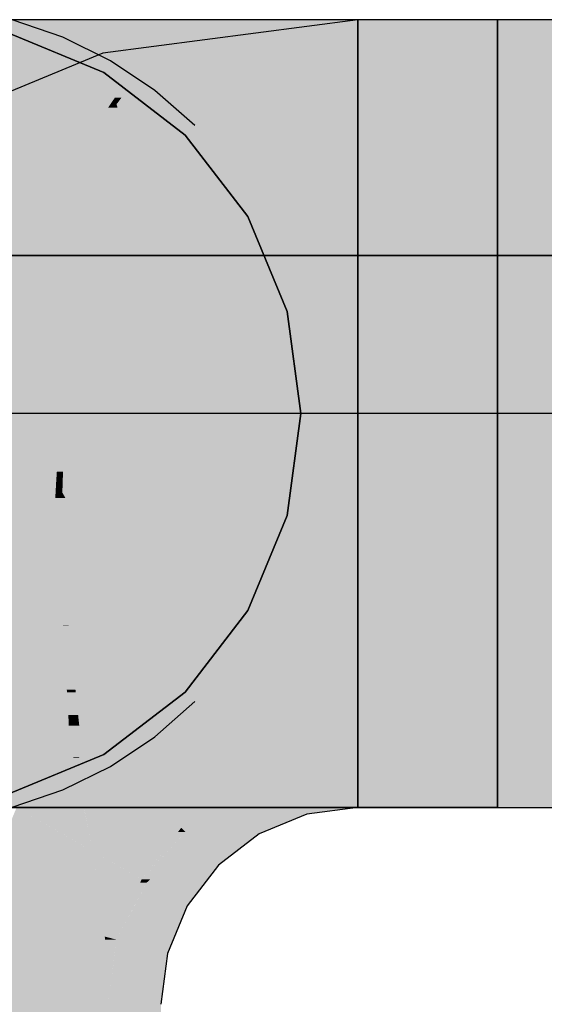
# Model space of a CAD drawing. Extents: x -297 to 573, y -46 to 548.
# Tile 27 of 256: x -25.733 to -24.961, y 231.824 to 233.274. Entities that reach past the tile are written whole.
import ezdxf

# ---------------------------------------------------------------- set-up
doc = ezdxf.new("R2010")
doc.units = 0
doc.layers.get('0').update_dxf_attribs({"lineweight": 35})
doc.layers.add('0-Shading', color=7, linetype='Continuous', lineweight=35)
for name, color, linetype, lineweight, true_color in [('A_Wandschlitz', 1, 'Continuous', 35, 0xff0000), ('H_Ruecklauf_EG', 5, 'Continuous', 25, 0x0000ff), ('H_Vorlauf_EG', 1, 'Continuous', 25, 0xff0000)]:
    doc.layers.add(name, color=color, linetype=linetype, lineweight=lineweight, true_color=true_color)

# ---------------------------------------------------------------- blocks, each defined once
blk = doc.blocks.new('Shading-A07ALD3D1N', base_point=(94.3089, 118.2739))
at = {"layer": '0-Shading', "color": 14, "true_color": 0x990000}
for points in [[(-25.8495, 233.1965), (-25.6093, 233.1965), (-25.6445, 233.2742)], [(-25.6093, 233.1965), (-25.6445, 233.2742), (-25.4643, 233.2742)], [(-25.8017, 232.1738), (-25.6093, 232.1919), (-25.8495, 232.1919)], [(-25.5755, 232.1738), (-25.8017, 232.1738), (-25.6093, 232.1919)], [(-25.776, 232.1641), (-25.5755, 232.1738), (-25.8017, 232.1738)], [(-25.5573, 232.1641), (-25.776, 232.1641), (-25.5755, 232.1738)], [(-25.7022, 232.1361), (-25.5573, 232.1641), (-25.776, 232.1641)], [(-25.5051, 232.1361), (-25.7022, 232.1361), (-25.5573, 232.1641)], [(-25.6866, 232.1302), (-25.5051, 232.1361), (-25.7022, 232.1361)], [(-25.6866, 232.1302), (-25.4941, 232.1302), (-25.5051, 232.1361)], [(-25.6445, 232.1142), (-25.4643, 232.1142), (-25.6866, 232.1302)], [(-25.4643, 232.1142), (-25.6866, 232.1302), (-25.4941, 232.1302)]]:
    blk.add_solid(points, dxfattribs=at)
at = {"layer": '0-Shading', "color": 14, "true_color": 0x930000}
for points in [[(-25.8495, 233.1965), (-25.7827, 233.2742), (-25.6445, 233.2742)], [(-25.7141, 232.1406), (-25.868, 232.1406), (-25.776, 232.1641)], [(-25.8343, 232.1302), (-25.6866, 232.1302), (-25.868, 232.1406)], [(-25.6866, 232.1302), (-25.7141, 232.1406), (-25.868, 232.1406)], [(-25.7827, 232.1142), (-25.6445, 232.1142), (-25.8343, 232.1302)], [(-25.6445, 232.1142), (-25.8343, 232.1302), (-25.6866, 232.1302)]]:
    blk.add_solid(points, dxfattribs=at)
at = {"layer": '0-Shading', "color": 14, "true_color": 0x9e0000}
for points in [[(-25.6093, 233.1965), (-25.3048, 233.2742), (-25.4643, 233.2742)], [(-25.4382, 233.2402), (-25.2874, 233.2402), (-25.3048, 233.2742)], [(-25.2874, 233.2402), (-25.2545, 233.2742), (-25.3048, 233.2742)], [(-25.6093, 233.1965), (-25.3295, 233.1965), (-25.4382, 233.2402)], [(-25.3295, 233.1965), (-25.4382, 233.2402), (-25.2874, 233.2402)], [(-25.5755, 232.1738), (-25.4475, 232.1919), (-25.6093, 232.1919)], [(-25.4514, 232.1738), (-25.5755, 232.1738), (-25.4475, 232.1919)], [(-25.299, 232.1604), (-25.4543, 232.1604), (-25.3295, 232.1919)], [(-25.4543, 232.1604), (-25.3295, 232.1919), (-25.4475, 232.1919)], [(-25.5154, 232.1416), (-25.4514, 232.1738), (-25.5755, 232.1738)], [(-25.4584, 232.1416), (-25.5154, 232.1416), (-25.4514, 232.1738)], [(-25.4584, 232.1416), (-25.2809, 232.1416), (-25.299, 232.1604)], [(-25.4584, 232.1416), (-25.299, 232.1604), (-25.4543, 232.1604)], [(-25.5051, 232.1361), (-25.4584, 232.1416), (-25.5154, 232.1416)], [(-25.4596, 232.1361), (-25.5051, 232.1361), (-25.4584, 232.1416)], [(-25.4643, 232.1142), (-25.4596, 232.1361), (-25.5051, 232.1361)], [(-25.4643, 232.1142), (-25.2545, 232.1142), (-25.4584, 232.1416)], [(-25.2545, 232.1142), (-25.4584, 232.1416), (-25.2809, 232.1416)]]:
    blk.add_solid(points, dxfattribs=at)
at = {"layer": '0-Shading', "color": 14, "true_color": 0xa00000}
for points in [[(-25.2352, 233.2361), (-25.5252, 233.2361), (-25.2352, 233.2742)], [(-25.2652, 233.2402), (-25.2874, 233.2402), (-25.2545, 233.2742)], [(-25.2789, 233.1965), (-25.0293, 233.1965), (-25.2545, 233.2742)], [(-25.0293, 233.1965), (-25.2545, 233.2742), (-25.0293, 233.2742)], [(-25.0293, 233.1965), (-20.7223, 233.1965), (-25.0293, 233.2742)], [(-20.7223, 233.1965), (-25.0293, 233.2742), (-20.7223, 233.2742)], [(-25.5351, 233.2248), (-25.6105, 233.2248), (-25.5252, 233.2361)], [(-25.5831, 233.1594), (-25.5929, 233.1594), (-25.5252, 233.2361)], [(-25.2352, 233.1965), (-25.555, 233.1965), (-25.2352, 233.2361)], [(-25.555, 233.1965), (-25.2352, 233.2361), (-25.5252, 233.2361)], [(-25.3295, 233.1965), (-25.2789, 233.1965), (-25.2874, 233.2402)], [(-25.2789, 233.1965), (-25.2652, 233.2402), (-25.2874, 233.2402)], [(-25.8227, 233.08), (-25.9602, 233.08), (-25.6105, 233.2248)], [(-25.5929, 233.1594), (-25.7064, 233.1594), (-25.6105, 233.2248)], [(-25.5929, 233.1594), (-25.5351, 233.2248), (-25.6105, 233.2248)], [(-25.5904, 233.1498), (-25.2352, 233.1965), (-25.555, 233.1965)], [(-25.6029, 233.1446), (-25.7281, 233.1446), (-25.5929, 233.1594)], [(-25.7281, 233.1446), (-25.5929, 233.1594), (-25.7064, 233.1594)], [(-25.6029, 233.1446), (-25.5904, 233.1498), (-25.5994, 233.1498)], [(-25.5904, 233.1498), (-25.5994, 233.1498), (-25.5929, 233.1594)], [(-25.5904, 233.1498), (-25.5831, 233.1594), (-25.5929, 233.1594)], [(-25.9213, 233.0127), (-25.6029, 233.1446), (-25.7281, 233.1446)], [(-25.2352, 232.1794), (-25.3304, 232.1794), (-25.2352, 232.1919)], [(-25.299, 232.1604), (-25.1367, 232.1919), (-25.3295, 232.1919)], [(-25.1845, 232.1604), (-25.299, 232.1604), (-25.1367, 232.1919)], [(-25.2545, 232.1142), (-25.0293, 232.1142), (-25.1367, 232.1919)], [(-25.0293, 232.1142), (-25.1367, 232.1919), (-25.0293, 232.1919)], [(-25.0293, 232.1142), (-15.3993, 232.1142), (-25.0293, 232.1919)], [(-15.3993, 232.1142), (-25.0293, 232.1919), (-15.3993, 232.1919)], [(-25.3205, 232.1427), (-25.419, 232.1427), (-25.3304, 232.1794)], [(-25.3129, 232.1142), (-25.2352, 232.1794), (-25.3304, 232.1794)], [(-25.2352, 232.1142), (-25.3129, 232.1142), (-25.2352, 232.1794)], [(-25.2545, 232.1142), (-25.1845, 232.1604), (-25.299, 232.1604)], [(-25.4065, 232.121), (-25.4473, 232.121), (-25.419, 232.1427)], [(-25.4026, 232.1142), (-25.3205, 232.1427), (-25.419, 232.1427)], [(-25.3129, 232.1142), (-25.4026, 232.1142), (-25.3205, 232.1427)], [(-25.4768, 232.0842), (-25.4952, 232.0842), (-25.4065, 232.121)], [(-25.4952, 232.0842), (-25.4065, 232.121), (-25.4473, 232.121)], [(-25.3963, 232.1033), (-25.4404, 232.1033), (-25.4065, 232.121)], [(-25.4523, 232.0779), (-25.4889, 232.0779), (-25.3963, 232.1033)], [(-25.4889, 232.0779), (-25.3963, 232.1033), (-25.4404, 232.1033)], [(-25.3802, 232.0754), (-25.4579, 232.0754), (-25.3963, 232.1033)], [(-25.3963, 232.1033), (-25.3129, 232.1142), (-25.4026, 232.1142)], [(-25.3129, 232.1033), (-25.3963, 232.1033), (-25.3103, 232.1044)], [(-25.3963, 232.1033), (-25.3103, 232.1044), (-25.3879, 232.1044)], [(-25.3802, 232.0754), (-25.3129, 232.1033), (-25.3963, 232.1033)], [(-25.3103, 232.1044), (-25.3879, 232.1044), (-25.3129, 232.1142)], [(-25.3103, 232.1044), (-25.2352, 232.1142), (-25.3129, 232.1142)], [(-25.5536, 232.0081), (-25.4889, 232.0779), (-25.5001, 232.0779)], [(-25.4889, 232.0779), (-25.5001, 232.0779), (-25.4952, 232.0842)], [(-25.4775, 232.0665), (-25.4994, 232.0665), (-25.4889, 232.0779)], [(-25.4889, 232.0779), (-25.4768, 232.0842), (-25.4952, 232.0842)], [(-25.4775, 232.0665), (-25.4523, 232.0779), (-25.4889, 232.0779)], [(-25.3918, 232.0665), (-25.4775, 232.0665), (-25.3802, 232.0754)], [(-25.4775, 232.0665), (-25.3802, 232.0754), (-25.4579, 232.0754)], [(-25.541, 232.0081), (-25.5536, 232.0081), (-25.4775, 232.0665)], [(-25.5536, 232.0081), (-25.4775, 232.0665), (-25.4994, 232.0665)], [(-25.4403, 232.0293), (-25.518, 232.0293), (-25.4775, 232.0665)], [(-25.4403, 232.0293), (-25.3918, 232.0665), (-25.4775, 232.0665)], [(-25.46, 232.0036), (-25.5459, 232.0036), (-25.4403, 232.0293)], [(-25.5459, 232.0036), (-25.4403, 232.0293), (-25.518, 232.0293)], [(-25.5904, 231.9194), (-25.5459, 232.0036), (-25.5555, 232.0036)], [(-25.4863, 231.9692), (-25.564, 231.9692), (-25.5459, 232.0036)], [(-25.5459, 232.0036), (-25.5555, 232.0036), (-25.5536, 232.0081)], [(-25.5459, 232.0036), (-25.541, 232.0081), (-25.5536, 232.0081)], [(-25.4863, 231.9692), (-25.46, 232.0036), (-25.5459, 232.0036)], [(-25.507, 231.9194), (-25.5904, 231.9194), (-25.4863, 231.9692)], [(-25.5904, 231.9194), (-25.4863, 231.9692), (-25.564, 231.9692)], [(-25.593, 231.8993), (-25.5153, 231.8993), (-25.5904, 231.9194)], [(-25.5153, 231.8993), (-25.507, 231.9194), (-25.5904, 231.9194)], [(-25.6029, 231.8242), (-25.5252, 231.8242), (-25.593, 231.8993)], [(-25.5252, 231.8242), (-25.593, 231.8993), (-25.5153, 231.8993)], [(-25.5252, 231.3345), (-25.6029, 231.3345), (-25.5252, 231.8242)], [(-25.6029, 231.3345), (-25.5252, 231.8242), (-25.6029, 231.8242)]]:
    blk.add_solid(points, dxfattribs=at)
at = {"layer": '0-Shading', "color": 12, "true_color": 0xc70000}
for points in [[(-25.9997, 232.9842), (-25.6093, 233.1965), (-25.8495, 233.1965)], [(-25.9529, 233.0097), (-25.7027, 233.0097), (-25.6093, 233.1965)], [(-25.7869, 232.9842), (-25.9529, 233.0097), (-25.7027, 233.0097)], [(-25.7869, 232.9842), (-25.7154, 232.9842), (-25.7027, 233.0097)], [(-25.8495, 232.1919), (-25.6093, 232.1919), (-25.9997, 232.4042)], [(-25.6093, 232.1919), (-25.9997, 232.4042), (-25.7154, 232.4042)]]:
    blk.add_solid(points, dxfattribs=at)
at = {"layer": '0-Shading', "color": 12, "true_color": 0xd30000}
for points in [[(-25.3375, 233.1655), (-25.6248, 233.1655), (-25.3295, 233.1965)], [(-25.6248, 233.1655), (-25.3295, 233.1965), (-25.6093, 233.1965)], [(-25.7027, 233.0097), (-25.3779, 233.0097), (-25.3375, 233.1655)], [(-25.7027, 233.0097), (-25.3375, 233.1655), (-25.6248, 233.1655)], [(-25.7154, 232.9842), (-25.3845, 232.9842), (-25.7027, 233.0097)], [(-25.3845, 232.9842), (-25.7027, 233.0097), (-25.3779, 233.0097)], [(-25.6093, 232.1919), (-25.3845, 232.4042), (-25.7154, 232.4042)], [(-25.5554, 232.2429), (-25.3427, 232.2429), (-25.3845, 232.4042)], [(-25.6093, 232.1919), (-25.4475, 232.1919), (-25.5554, 232.2429)], [(-25.4475, 232.1919), (-25.5554, 232.2429), (-25.3427, 232.2429)], [(-25.4475, 232.1919), (-25.3295, 232.1919), (-25.3427, 232.2429)]]:
    blk.add_solid(points, dxfattribs=at)
at = {"layer": '0-Shading', "color": 12, "true_color": 0xd90000}
for points in [[(-25.2352, 233.1498), (-25.5904, 233.1498), (-25.2352, 233.1965)], [(-25.3845, 232.9842), (-25.0293, 232.9842), (-25.2789, 233.1965)], [(-25.2943, 233.1655), (-25.3375, 233.1655), (-25.2789, 233.1965)], [(-25.3375, 233.1655), (-25.2789, 233.1965), (-25.3295, 233.1965)], [(-25.0293, 232.9842), (-25.2789, 233.1965), (-25.0293, 233.1965)], [(-25.0293, 232.9842), (-21.9028, 232.9842), (-25.0293, 233.1965)], [(-21.9028, 232.9842), (-25.0293, 233.1965), (-20.7223, 233.1965)], [(-25.3845, 232.9842), (-25.2943, 233.1655), (-25.3375, 233.1655)], [(-25.589, 233.1446), (-25.6029, 233.1446), (-25.5904, 233.1498)], [(-25.546, 232.9842), (-25.2352, 233.1498), (-25.5904, 233.1498)], [(-25.2352, 232.9842), (-25.546, 232.9842), (-25.2352, 233.1498)], [(-25.6916, 233.0127), (-25.9213, 233.0127), (-25.6029, 233.1446)], [(-25.6598, 232.8932), (-25.7719, 232.8932), (-25.6029, 233.1446)], [(-25.5354, 232.9447), (-25.6481, 232.9447), (-25.589, 233.1446)], [(-25.6481, 232.9447), (-25.589, 233.1446), (-25.6029, 233.1446)], [(-25.8152, 232.8288), (-25.6916, 233.0127), (-25.9213, 233.0127)], [(-25.5354, 232.9447), (-25.2352, 232.9842), (-25.546, 232.9842)], [(-25.6598, 232.8932), (-25.5354, 232.9447), (-25.6481, 232.9447)], [(-25.8152, 232.8288), (-25.6598, 232.8932), (-25.7719, 232.8932)], [(-25.2352, 232.3845), (-25.3853, 232.3845), (-25.2352, 232.4042)], [(-25.3427, 232.2429), (-25.1324, 232.4042), (-25.3845, 232.4042)], [(-25.2822, 232.2429), (-25.3427, 232.2429), (-25.1324, 232.4042)], [(-25.272, 232.2539), (-25.0293, 232.2539), (-25.1324, 232.4042)], [(-25.0293, 232.2539), (-25.0293, 232.4042), (-25.1324, 232.4042)], [(-25.0293, 232.1919), (-15.3993, 232.1919), (-25.0293, 232.4042)], [(-15.3993, 232.1919), (-25.0293, 232.4042), (-15.3993, 232.4042)], [(-25.3751, 232.3463), (-25.4775, 232.3463), (-25.3853, 232.3845)], [(-25.3337, 232.1919), (-25.2352, 232.3845), (-25.3853, 232.3845)], [(-25.2352, 232.1919), (-25.3337, 232.1919), (-25.2352, 232.3845)], [(-25.4635, 232.3265), (-25.5252, 232.3265), (-25.3751, 232.3463)], [(-25.5252, 232.3265), (-25.3751, 232.3463), (-25.4775, 232.3463)], [(-25.3665, 232.3143), (-25.5181, 232.3143), (-25.3751, 232.3463)], [(-25.5181, 232.3143), (-25.5411, 232.3143), (-25.5252, 232.3265)], [(-25.5181, 232.3143), (-25.4635, 232.3265), (-25.5252, 232.3265)], [(-25.472, 232.2344), (-25.6453, 232.2344), (-25.5181, 232.3143)], [(-25.6453, 232.2344), (-25.5181, 232.3143), (-25.5411, 232.3143)], [(-25.4403, 232.1794), (-25.3665, 232.3143), (-25.5181, 232.3143)], [(-25.3304, 232.1794), (-25.4403, 232.1794), (-25.3665, 232.3143)], [(-25.3295, 232.1919), (-25.1367, 232.1919), (-25.272, 232.2539)], [(-25.1367, 232.1919), (-25.272, 232.2539), (-25.0293, 232.2539)], [(-25.1367, 232.1919), (-25.0293, 232.1919), (-25.0293, 232.2539)], [(-25.6265, 232.2155), (-25.6598, 232.2155), (-25.6453, 232.2344)], [(-25.5928, 232.1818), (-25.472, 232.2344), (-25.6453, 232.2344)], [(-25.4417, 232.1818), (-25.5928, 232.1818), (-25.472, 232.2344)], [(-25.3295, 232.1919), (-25.2822, 232.2429), (-25.3427, 232.2429)], [(-25.6386, 232.1142), (-25.7375, 232.1142), (-25.6598, 232.2155)], [(-25.6457, 232.1879), (-25.654, 232.1879), (-25.6598, 232.2155)], [(-25.6452, 232.187), (-25.6265, 232.2155), (-25.6598, 232.2155)], [(-25.598, 232.187), (-25.6452, 232.187), (-25.6265, 232.2155)], [(-25.3304, 232.1794), (-25.2352, 232.1919), (-25.3337, 232.1919)], [(-25.6452, 232.187), (-25.6457, 232.1879), (-25.654, 232.1879)], [(-25.6452, 232.187), (-25.6538, 232.187), (-25.654, 232.1879)], [(-25.6343, 232.094), (-25.6452, 232.187), (-25.6538, 232.187)], [(-25.5928, 232.1818), (-25.598, 232.187), (-25.6452, 232.187)], [(-25.5976, 232.094), (-25.6343, 232.094), (-25.6452, 232.187)], [(-25.5928, 232.1818), (-25.6426, 232.1818), (-25.6452, 232.187)], [(-25.6063, 232.1109), (-25.5928, 232.1818), (-25.6426, 232.1818)], [(-25.5219, 232.1109), (-25.6063, 232.1109), (-25.5928, 232.1818)], [(-25.4379, 232.1754), (-25.4417, 232.1818), (-25.5928, 232.1818)], [(-25.4379, 232.1754), (-25.5863, 232.1754), (-25.5928, 232.1818)], [(-25.5536, 232.1427), (-25.4379, 232.1754), (-25.5863, 232.1754)], [(-25.419, 232.1427), (-25.5536, 232.1427), (-25.4379, 232.1754)], [(-25.4379, 232.1754), (-25.3304, 232.1794), (-25.4403, 232.1794)], [(-25.3402, 232.1754), (-25.4379, 232.1754), (-25.3304, 232.1794)], [(-25.419, 232.1427), (-25.3402, 232.1754), (-25.4379, 232.1754)], [(-25.5219, 232.1109), (-25.419, 232.1427), (-25.5536, 232.1427)], [(-25.4604, 232.1109), (-25.5219, 232.1109), (-25.419, 232.1427)], [(-25.6497, 232.0635), (-25.7585, 232.0635), (-25.7375, 232.1142)], [(-25.625, 232.0493), (-25.6386, 232.1142), (-25.7375, 232.1142)], [(-25.5976, 232.094), (-25.5219, 232.1109), (-25.6063, 232.1109)], [(-25.505, 232.094), (-25.5976, 232.094), (-25.5219, 232.1109)], [(-25.4952, 232.0842), (-25.4604, 232.1109), (-25.5219, 232.1109)], [(-25.6327, 232.0862), (-25.5976, 232.094), (-25.6343, 232.094)], [(-25.5963, 232.0862), (-25.6327, 232.0862), (-25.5976, 232.094)], [(-25.5689, 232.0379), (-25.5882, 232.0379), (-25.5976, 232.094)], [(-25.5926, 232.0842), (-25.505, 232.094), (-25.5976, 232.094)], [(-25.4952, 232.0842), (-25.5926, 232.0842), (-25.505, 232.094)], [(-25.625, 232.0493), (-25.5963, 232.0862), (-25.6327, 232.0862)], [(-25.5901, 232.0493), (-25.625, 232.0493), (-25.5963, 232.0862)], [(-25.5689, 232.0379), (-25.4952, 232.0842), (-25.5926, 232.0842)], [(-25.5308, 232.0379), (-25.5689, 232.0379), (-25.4952, 232.0842)], [(-25.6212, 232.0217), (-25.7704, 232.0217), (-25.7497, 232.0609)], [(-25.7117, 232.0493), (-25.6497, 232.0635), (-25.7585, 232.0635)], [(-25.625, 232.0493), (-25.7117, 232.0493), (-25.6497, 232.0635)], [(-25.6212, 232.0217), (-25.625, 232.0493), (-25.7117, 232.0493)], [(-25.5536, 232.0081), (-25.6193, 232.0081), (-25.625, 232.0493)], [(-25.5863, 232.027), (-25.5901, 232.0493), (-25.625, 232.0493)], [(-25.5863, 232.027), (-25.5689, 232.0379), (-25.5882, 232.0379)], [(-25.5633, 232.027), (-25.5863, 232.027), (-25.5689, 232.0379)], [(-25.5536, 232.0081), (-25.5308, 232.0379), (-25.5689, 232.0379)], [(-25.6146, 231.9743), (-25.7954, 231.9743), (-25.6212, 232.0217)], [(-25.7954, 231.9743), (-25.6212, 232.0217), (-25.7704, 232.0217)], [(-25.5536, 232.0081), (-25.5633, 232.027), (-25.5863, 232.027)], [(-25.6077, 231.924), (-25.5536, 232.0081), (-25.6193, 232.0081)], [(-25.5884, 231.924), (-25.6077, 231.924), (-25.5536, 232.0081)], [(-25.8021, 231.924), (-25.6077, 231.924), (-25.7954, 231.9743)], [(-25.6077, 231.924), (-25.6146, 231.9743), (-25.7954, 231.9743)], [(-25.8152, 231.8242), (-25.6029, 231.8242), (-25.8021, 231.924)], [(-25.6029, 231.8242), (-25.8021, 231.924), (-25.6077, 231.924)], [(-25.5904, 231.9194), (-25.6075, 231.9194), (-25.6077, 231.924)], [(-25.5904, 231.9194), (-25.5884, 231.924), (-25.6077, 231.924)], [(-25.6029, 231.8242), (-25.5904, 231.9194), (-25.6075, 231.9194)], [(-25.6029, 231.3914), (-25.8152, 231.3914), (-25.6029, 231.8242)], [(-25.8152, 231.3914), (-25.6029, 231.8242), (-25.8152, 231.8242)]]:
    blk.add_solid(points, dxfattribs=at)
at = {"layer": '0-Shading', "color": 12, "true_color": 0xe10000}
for points in [[(-25.7543, 232.6942), (-25.7869, 232.9842), (-25.7154, 232.9842)], [(-26.022, 232.5221), (-25.7312, 232.5221), (-26.0258, 232.5421)], [(-25.7312, 232.5221), (-25.7339, 232.5421), (-26.0258, 232.5421)], [(-25.9997, 232.4042), (-25.7154, 232.4042), (-26.022, 232.5221)], [(-25.7154, 232.4042), (-26.022, 232.5221), (-25.7312, 232.5221)]]:
    blk.add_solid(points, dxfattribs=at)
at = {"layer": '0-Shading', "color": 1, "true_color": 0xf10000}
for points in [[(-25.7543, 232.6942), (-25.4046, 232.6942), (-25.7154, 232.9842)], [(-25.4046, 232.6942), (-25.7154, 232.9842), (-25.3845, 232.9842)], [(-25.7321, 232.5286), (-25.4046, 232.6942), (-25.7543, 232.6942)], [(-25.3931, 232.5286), (-25.7321, 232.5286), (-25.4046, 232.6942)], [(-25.7312, 232.5221), (-25.3931, 232.5286), (-25.7321, 232.5286)], [(-25.7312, 232.5221), (-25.3926, 232.5221), (-25.3931, 232.5286)], [(-25.7154, 232.4042), (-25.3845, 232.4042), (-25.7312, 232.5221)], [(-25.3845, 232.4042), (-25.7312, 232.5221), (-25.3926, 232.5221)]]:
    blk.add_solid(points, dxfattribs=at)
at = {"layer": '0-Shading', "color": 1, "true_color": 0xfa0000}
for points in [[(-25.2352, 232.9447), (-25.5354, 232.9447), (-25.2352, 232.9842)], [(-25.0293, 232.6942), (-15.3993, 232.6942), (-25.0293, 232.9842)], [(-15.3993, 232.6942), (-25.0293, 232.9842), (-15.3993, 232.9842)], [(-25.5216, 232.8932), (-25.6598, 232.8932), (-25.5354, 232.9447)], [(-25.4683, 232.6942), (-25.2352, 232.9447), (-25.5354, 232.9447)], [(-25.2352, 232.6942), (-25.4683, 232.6942), (-25.2352, 232.9447)], [(-25.664, 232.8288), (-25.8152, 232.8288), (-25.6598, 232.8932)], [(-25.6692, 232.6086), (-25.6783, 232.6086), (-25.6598, 232.8932)], [(-25.4604, 232.6646), (-25.6673, 232.6646), (-25.5216, 232.8932)], [(-25.6673, 232.6646), (-25.5216, 232.8932), (-25.6598, 232.8932)], [(-25.6793, 232.5934), (-25.8365, 232.5934), (-25.8152, 232.8288)], [(-25.6793, 232.5934), (-25.664, 232.8288), (-25.8152, 232.8288)], [(-25.4604, 232.6646), (-25.2352, 232.6942), (-25.4683, 232.6942)], [(-25.2352, 232.6646), (-25.4604, 232.6646), (-25.2352, 232.6942)], [(-25.0293, 232.4042), (-15.3993, 232.4042), (-25.0293, 232.6942)], [(-15.3993, 232.4042), (-25.0293, 232.6942), (-15.3993, 232.6942)], [(-25.4371, 232.5777), (-25.6702, 232.5777), (-25.4604, 232.6646)], [(-25.6692, 232.6086), (-25.4604, 232.6646), (-25.6673, 232.6646)], [(-25.5954, 232.6086), (-25.6692, 232.6086), (-25.4604, 232.6646)], [(-25.3906, 232.4042), (-25.2352, 232.6646), (-25.4604, 232.6646)], [(-25.2352, 232.4042), (-25.3906, 232.4042), (-25.2352, 232.6646)], [(-25.6697, 232.5934), (-25.6793, 232.5934), (-25.6693, 232.6061)], [(-25.6793, 232.5934), (-25.6693, 232.6061), (-25.6785, 232.6061)], [(-25.6785, 232.6061), (-25.6692, 232.6086), (-25.6783, 232.6086)], [(-25.6693, 232.6061), (-25.6785, 232.6061), (-25.6692, 232.6086)], [(-25.6702, 232.5777), (-25.5954, 232.6086), (-25.6692, 232.6086)], [(-25.6806, 232.5697), (-25.8386, 232.5697), (-25.6793, 232.5934)], [(-25.8386, 232.5697), (-25.6793, 232.5934), (-25.8365, 232.5934)], [(-25.6702, 232.5777), (-25.6802, 232.5777), (-25.6793, 232.5934)], [(-25.6702, 232.5777), (-25.6697, 232.5934), (-25.6793, 232.5934)], [(-25.6728, 232.4394), (-25.8504, 232.4394), (-25.6806, 232.5697)], [(-25.8504, 232.4394), (-25.6806, 232.5697), (-25.8386, 232.5697)], [(-25.6656, 232.5697), (-25.6806, 232.5697), (-25.6702, 232.5777)], [(-25.6806, 232.5697), (-25.6702, 232.5777), (-25.6802, 232.5777)], [(-25.6609, 232.3829), (-25.6694, 232.3829), (-25.6806, 232.5697)], [(-25.6609, 232.3825), (-25.6656, 232.5697), (-25.6806, 232.5697)], [(-25.5587, 232.3845), (-25.4371, 232.5777), (-25.6702, 232.5777)], [(-25.5575, 232.3825), (-25.6609, 232.3825), (-25.6656, 232.5697)], [(-25.3853, 232.3845), (-25.5587, 232.3845), (-25.4371, 232.5777)], [(-25.6614, 232.2505), (-25.6728, 232.4394), (-25.8504, 232.4394)], [(-25.6614, 232.2505), (-25.7848, 232.2505), (-25.8504, 232.4394)], [(-25.3853, 232.3845), (-25.2352, 232.4042), (-25.3906, 232.4042)], [(-25.6609, 232.3825), (-25.6609, 232.3829), (-25.6694, 232.3829)], [(-25.6609, 232.3825), (-25.6694, 232.3825), (-25.6694, 232.3829)], [(-25.6637, 232.2877), (-25.6609, 232.3825), (-25.6694, 232.3825)], [(-25.6509, 232.2877), (-25.6637, 232.2877), (-25.6609, 232.3825)], [(-25.555, 232.3781), (-25.5575, 232.3825), (-25.6609, 232.3825)], [(-25.555, 232.3781), (-25.6604, 232.3781), (-25.6609, 232.3825)], [(-25.655, 232.3265), (-25.555, 232.3781), (-25.6604, 232.3781)], [(-25.5252, 232.3265), (-25.655, 232.3265), (-25.555, 232.3781)], [(-25.555, 232.3781), (-25.3853, 232.3845), (-25.5587, 232.3845)], [(-25.4007, 232.3781), (-25.555, 232.3781), (-25.3853, 232.3845)], [(-25.5252, 232.3265), (-25.4007, 232.3781), (-25.555, 232.3781)], [(-25.6509, 232.2877), (-25.5252, 232.3265), (-25.655, 232.3265)], [(-25.5758, 232.2877), (-25.6509, 232.2877), (-25.5252, 232.3265)], [(-25.6634, 232.2839), (-25.6509, 232.2877), (-25.6637, 232.2877)], [(-25.6505, 232.2839), (-25.6634, 232.2839), (-25.6509, 232.2877)], [(-25.6614, 232.2505), (-25.6505, 232.2839), (-25.6634, 232.2839)], [(-25.647, 232.2505), (-25.6614, 232.2505), (-25.6505, 232.2839)], [(-25.6453, 232.2344), (-25.5758, 232.2877), (-25.6509, 232.2877)], [(-25.7726, 232.2155), (-25.6614, 232.2505), (-25.7848, 232.2505)], [(-25.6598, 232.2155), (-25.7726, 232.2155), (-25.6614, 232.2505)], [(-25.6453, 232.2344), (-25.6607, 232.2344), (-25.6614, 232.2505)], [(-25.6453, 232.2344), (-25.647, 232.2505), (-25.6614, 232.2505)], [(-25.6598, 232.2155), (-25.6453, 232.2344), (-25.6607, 232.2344)], [(-25.7375, 232.1142), (-25.6598, 232.2155), (-25.7726, 232.2155)]]:
    blk.add_solid(points, dxfattribs=at)
at = {"layer": '0-Shading', "color": 1, "true_color": 0xf90000}
for points in [[(-25.4046, 232.6942), (-25.0293, 232.6942), (-25.3845, 232.9842)], [(-25.0293, 232.6942), (-25.3845, 232.9842), (-25.0293, 232.9842)], [(-25.3954, 232.5613), (-25.0293, 232.6942), (-25.4046, 232.6942)], [(-25.0293, 232.5613), (-25.3954, 232.5613), (-25.0293, 232.6942)], [(-25.3931, 232.5286), (-25.0293, 232.5613), (-25.3954, 232.5613)], [(-25.3931, 232.5286), (-25.0752, 232.5286), (-25.0614, 232.5584)], [(-25.1324, 232.4042), (-25.0293, 232.4042), (-25.0614, 232.5584)], [(-25.0614, 232.5584), (-25.0293, 232.5584), (-25.0293, 232.5613)], [(-25.0293, 232.4042), (-25.0614, 232.5584), (-25.0293, 232.5584)], [(-25.3845, 232.4042), (-25.1324, 232.4042), (-25.3931, 232.5286)], [(-25.1324, 232.4042), (-25.3931, 232.5286), (-25.0752, 232.5286)]]:
    blk.add_solid(points, dxfattribs=at)
blk = doc.blocks.new('Shading-A07ALD3F1N', base_point=(92.9853, 118.4704))
at = {"layer": '0-Shading', "color": 174, "true_color": 0x0000a0}
for points in [[(-26.1559, 233.1965), (-17.4761, 233.1965), (-26.1934, 233.2742)], [(-17.4761, 233.1965), (-26.1934, 233.2742), (-17.4761, 233.2742)], [(-26.6651, 232.1142), (-23.062, 232.1142), (-26.6651, 232.1919)], [(-23.062, 232.1142), (-26.6651, 232.1919), (-20.7011, 232.1919)]]:
    blk.add_solid(points, dxfattribs=at)
at = {"layer": '0-Shading', "color": 172, "true_color": 0x0000d9}
for points in [[(-26.2477, 232.9842), (-21.8816, 232.9842), (-26.1559, 233.1965)], [(-21.8816, 232.9842), (-26.1559, 233.1965), (-17.4761, 233.1965)], [(-26.6651, 232.1919), (-20.7011, 232.1919), (-26.6651, 232.4042)], [(-20.7011, 232.1919), (-26.6651, 232.4042), (-18.6565, 232.4042)]]:
    blk.add_solid(points, dxfattribs=at)
at = {"layer": '0-Shading', "color": 5, "true_color": 0x0000fa}
for points in [[(-26.3631, 232.8139), (-17.4761, 232.9842), (-21.8816, 232.9842)], [(-26.3631, 232.8139), (-18.4231, 232.8139), (-17.4761, 232.9842)], [(-26.3631, 232.8139), (-21.8816, 232.9842), (-26.2477, 232.9842)], [(-26.3738, 232.7981), (-18.5111, 232.7981), (-26.3631, 232.8139)], [(-18.5111, 232.7981), (-26.3631, 232.8139), (-18.4231, 232.8139)], [(-26.6651, 232.6942), (-17.4761, 232.6942), (-26.6651, 232.7981)], [(-17.4761, 232.6942), (-26.6651, 232.7981), (-17.4761, 232.7981)], [(-26.6651, 232.4042), (-18.6565, 232.4042), (-26.6651, 232.6942)], [(-18.6565, 232.4042), (-26.6651, 232.6942), (-17.4761, 232.6942)]]:
    blk.add_solid(points, dxfattribs=at)
blk = doc.blocks.new('Rohr - 1703-A07ALDCA1N', base_point=(-26.4993, 146.856))
at = {"color": 0, "lineweight": -2}
for p, q in [((-25.6697, 233.2486), (-25.744, 233.2738)), ((-25.5993, 233.2138), (-25.6697, 233.2486)), ((-25.534, 233.1702), (-25.5993, 233.2138)), ((-25.475, 233.1185), (-25.534, 233.1702)), ((-25.534, 232.2182), (-25.475, 232.27)), ((-25.5993, 232.1746), (-25.534, 232.2182)), ((-25.6697, 232.1399), (-25.5993, 232.1746)), ((-25.744, 232.1147), (-25.6697, 232.1399))]:
    blk.add_line(p, q, dxfattribs=at)
at = {"color": 0, "linetype": 'ByBlock', "lineweight": -2, "ltscale": 0.25}
blk.add_line((-22.6481, 232.6942), (-25.8993, 232.6942), dxfattribs=at)
blk = doc.blocks.new('Rohr - 1703-A07ALDCE1N', base_point=(-28.1351, 146.9559))
at = {"color": 0, "linetype": 'ByBlock', "lineweight": -2, "ltscale": 0.25}
blk.add_line((-22.6481, 232.6942), (-27.5351, 232.6942), dxfattribs=at)
blk = doc.blocks.new('Wandschlitz-A07ALDCI1N', base_point=(-38.5193, 232.927))
at = {"color": 0, "linetype": 'ByBlock', "lineweight": -2, "ltscale": 0.35}
blk.add_line((-38.5193, 232.927), (-13.2793, 232.927), dxfattribs=at)
blk = doc.blocks.new('Geometrie-A07ALDCK1N', base_point=(-26.7693, 118.0704))
at = {"layer": 'H_Vorlauf_EG'}
for p, q in [((-25.6445, 233.2742), (-25.7827, 233.2742)), ((-25.4643, 233.2742), (-25.6445, 233.2742)), ((-25.2352, 233.2742), (-25.6105, 233.2248)), ((-25.2545, 233.2742), (-25.4643, 233.2742)), ((-25.0293, 233.2742), (-25.2545, 233.2742)), ((-25.2352, 233.2742), (-25.2352, 233.2545)), ((-25.2352, 233.2545), (-25.2352, 233.2742)), ((-15.3993, 233.2742), (-25.0293, 233.2742)), ((-25.0293, 232.9345), (-25.0293, 233.2742)), ((-25.0293, 233.2545), (-25.0293, 233.2742)), ((-25.0293, 233.2742), (-25.0293, 233.2545)), ((-25.7492, 233.2545), (-25.6093, 233.1965)), ((-25.6093, 233.1965), (-25.7492, 233.2545)), ((-25.6093, 233.1965), (-25.7492, 233.2545)), ((-25.2352, 233.2545), (-25.2352, 233.1965)), ((-25.2352, 233.1965), (-25.2352, 233.2545)), ((-25.0293, 233.1965), (-25.0293, 233.2545)), ((-25.0293, 233.2545), (-25.0293, 233.1965)), ((-25.6105, 233.2248), (-25.9602, 233.08)), ((-25.6093, 233.1965), (-25.4892, 233.1044)), ((-25.4892, 233.1044), (-25.6093, 233.1965)), ((-25.4892, 233.1044), (-25.6093, 233.1965)), ((-25.2352, 233.1965), (-25.2352, 233.1044)), ((-25.2352, 233.1044), (-25.2352, 233.1965)), ((-25.0293, 233.1044), (-25.0293, 233.1965)), ((-25.0293, 233.1965), (-25.0293, 233.1044)), ((-25.4892, 233.1044), (-25.397, 232.9842)), ((-25.397, 232.9842), (-25.4892, 233.1044)), ((-25.397, 232.9842), (-25.4892, 233.1044)), ((-25.2352, 233.1044), (-25.2352, 232.9842)), ((-25.2352, 232.9842), (-25.2352, 233.1044)), ((-25.0293, 232.9842), (-25.0293, 233.1044)), ((-25.0293, 233.1044), (-25.0293, 232.9842)), ((-25.397, 232.9842), (-25.3391, 232.8443)), ((-25.3391, 232.8443), (-25.397, 232.9842)), ((-25.3391, 232.8443), (-25.397, 232.9842)), ((-25.2352, 232.9842), (-25.2352, 232.8443)), ((-25.2352, 232.8443), (-25.2352, 232.9842)), ((-25.0293, 232.8443), (-25.0293, 232.9842)), ((-25.0293, 232.9842), (-25.0293, 232.8443)), ((-25.0293, 232.454), (-25.0293, 232.9345)), ((-25.3391, 232.8443), (-25.3193, 232.6942)), ((-25.3193, 232.6942), (-25.3391, 232.8443)), ((-25.3193, 232.6942), (-25.3391, 232.8443)), ((-25.2352, 232.8443), (-25.2352, 232.6942)), ((-25.2352, 232.6942), (-25.2352, 232.8443)), ((-25.0293, 232.6942), (-25.0293, 232.8443)), ((-25.0293, 232.8443), (-25.0293, 232.6942)), ((-25.3193, 232.6942), (-25.3391, 232.5441)), ((-25.3391, 232.5441), (-25.3193, 232.6942)), ((-25.3391, 232.5441), (-25.3193, 232.6942)), ((-25.2352, 232.6942), (-25.2352, 232.5441)), ((-25.2352, 232.5441), (-25.2352, 232.6942)), ((-25.0293, 232.6942), (-25.0293, 232.5441)), ((-25.0293, 232.5441), (-25.0293, 232.6942)), ((-25.3391, 232.5441), (-25.397, 232.4042)), ((-25.397, 232.4042), (-25.3391, 232.5441)), ((-25.397, 232.4042), (-25.3391, 232.5441)), ((-25.2352, 232.5441), (-25.2352, 232.4042)), ((-25.2352, 232.4042), (-25.2352, 232.5441)), ((-25.0293, 232.5441), (-25.0293, 232.4042)), ((-25.0293, 232.4042), (-25.0293, 232.5441)), ((-25.0293, 232.1142), (-25.0293, 232.454)), ((-25.397, 232.4042), (-25.4892, 232.2841)), ((-25.4892, 232.2841), (-25.397, 232.4042)), ((-25.4892, 232.2841), (-25.397, 232.4042)), ((-25.2352, 232.4042), (-25.2352, 232.2841)), ((-25.2352, 232.2841), (-25.2352, 232.4042)), ((-25.0293, 232.4042), (-25.0293, 232.2841)), ((-25.0293, 232.2841), (-25.0293, 232.4042)), ((-25.4892, 232.2841), (-25.6093, 232.1919)), ((-25.6093, 232.1919), (-25.4892, 232.2841)), ((-25.6093, 232.1919), (-25.4892, 232.2841)), ((-25.2352, 232.2841), (-25.2352, 232.1919)), ((-25.2352, 232.1919), (-25.2352, 232.2841)), ((-25.0293, 232.2841), (-25.0293, 232.1919)), ((-25.0293, 232.1919), (-25.0293, 232.2841)), ((-25.6093, 232.1919), (-25.7492, 232.134)), ((-25.7492, 232.134), (-25.6093, 232.1919)), ((-25.7492, 232.134), (-25.6093, 232.1919)), ((-25.2352, 232.1919), (-25.2352, 232.134)), ((-25.2352, 232.134), (-25.2352, 232.1919)), ((-25.0293, 232.1919), (-25.0293, 232.134)), ((-25.0293, 232.134), (-25.0293, 232.1919)), ((-25.2352, 232.134), (-25.2352, 232.1142)), ((-25.2352, 232.1142), (-25.2352, 232.134)), ((-25.0293, 232.134), (-25.0293, 232.1142)), ((-25.0293, 232.1142), (-25.0293, 232.134)), ((-25.6445, 232.1142), (-25.7827, 232.1142)), ((-25.4643, 232.1142), (-25.6445, 232.1142)), ((-25.2545, 232.1142), (-25.4643, 232.1142)), ((-25.3103, 232.1043), (-25.3802, 232.0754)), ((-25.2352, 232.1142), (-25.3103, 232.1043)), ((-25.0293, 232.1142), (-25.2545, 232.1142)), ((-25.0293, 232.1142), (-15.3993, 232.1142)), ((-25.3802, 232.0754), (-25.4403, 232.0293)), ((-25.4403, 232.0293), (-25.4863, 231.9692)), ((-25.4863, 231.9692), (-25.5153, 231.8993)), ((-25.5153, 231.8993), (-25.5252, 231.8242))]:
    blk.add_line(p, q, dxfattribs=at)
blk = doc.blocks.new('Geometrie-A07ALDCM1N', base_point=(-28.6852, 111.1621))
at = {"layer": 'H_Ruecklauf_EG'}
for p, q in [((-17.4761, 233.2742), (-26.6651, 233.2742)), ((-26.6651, 232.1142), (-17.4761, 232.1142))]:
    blk.add_line(p, q, dxfattribs=at)

msp = doc.modelspace()

# ---------------------------------------------------------------- block references
for name, p in [('Shading-A07ALD3F1N', (92.9853, 118.4704)), ('Shading-A07ALD3D1N', (94.3089, 118.2739))]:
    msp.add_blockref(name, p)
at = {"linetype": 'Continuous', "ltscale": 0.35}
for name, p in [('Geometrie-A07ALDCM1N', (-28.6852, 111.1621)), ('Geometrie-A07ALDCK1N', (-26.7693, 118.0704))]:
    msp.add_blockref(name, p, dxfattribs=at)
at = {"layer": 'A_Wandschlitz', "ltscale": 0.35}
msp.add_blockref('Wandschlitz-A07ALDCI1N', (-38.5193, 232.927), dxfattribs=at)
at = {"layer": 'H_Ruecklauf_EG', "ltscale": 0.25}
msp.add_blockref('Rohr - 1703-A07ALDCE1N', (-28.1351, 146.9559), dxfattribs=at)
at = {"layer": 'H_Vorlauf_EG', "ltscale": 0.25}
msp.add_blockref('Rohr - 1703-A07ALDCA1N', (-26.4993, 146.856), dxfattribs=at)

doc.saveas('drawing.dxf')
